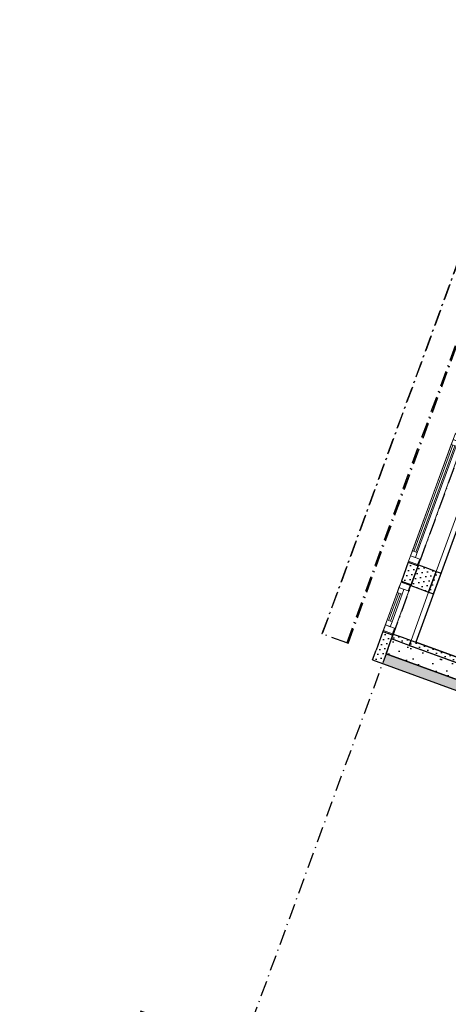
# Model space of a CAD drawing. Header units: millimetres. Extents: x 112481703 to 112587609, y 1264638581 to 1264713694.
# Tile 61 of 174: x 112535511 to 112539587, y 1264656045 to 1264665419. Entities that reach past the tile are written whole.
import ezdxf

# ---------------------------------------------------------------- set-up
doc = ezdxf.new("R2010")
doc.units = ezdxf.units.MM
doc.header["$LTSCALE"] = 0.5
doc.header["$MEASUREMENT"] = 0
doc.linetypes.add('Over snittplan', pattern=[520, 300, -100, 20, -100])
doc.linetypes.add('PLINE', pattern=[0])
for name, color, linetype in [('231- Bærende yttervegger', 7, 'Continuous'), ('231- Bærende yttervegger (Skravur)', 7, 'Continuous'), ('231- Bærende yttervegger (Skravur)(Nye konstruksjoner)', 7, 'Continuous'), ('231- Bærende yttervegger(Nye konstruksjoner)', 7, 'Continuous'), ('265- Gesimser_ takrenner og nedløp', 7, 'Continuous'), ('862- M___Nettoareal(Nye konstruksjoner)', 7, 'Continuous'), ('862- M___Nettoareal(Polylinje)(Nye konstruksjoner)', 7, 'Continuous'), ('878- Annen overflate_visuell informasjon', 7, 'Continuous')]:
    doc.layers.add(name, color=color, linetype=linetype)
doc.layers.add('234- Vinduer_ dører_ porter(Nye konstruksjoner)', color=7, linetype='Continuous', lineweight=0)
pattern_1 = [(249.95599, (112557650, 1264717795), (-81.35699, 29.68231), [0, -50]), (249.95599, (112557682.11, 1264717756.67), (-81.35699, 29.68231), [0, -50])]
pattern_2 = [(339.956, (112557650, 1264717795), (213.7127, 585.7704), [60, -300]), (339.956, (112557925.95, 1264718026.2), (213.7127, 585.7704), [60, -300]), (39.956, (112557650, 1264717795), (-400.436, 477.966), [60, -300]), (39.956, (112557988.2, 1264717671.6), (-400.436, 477.966), [60, -300]), (99.956, (112557706.37, 1264717774.44), (614.1484, 107.8046), [60, -300]), (99.956, (112558044.56, 1264717651.05), (614.1484, 107.8046), [60, -300]), (339.956, (112557670.56, 1264717851.37), (41.12902, 112.73156), [0, -120, 0, -180]), (24.956, (112557726.93, 1264717830.8), (-50.63064, 108.79586), [0, -90, 0, -150])]

# ---------------------------------------------------------------- blocks, each defined once
blk = doc.blocks.new('HT - Kontor_1342_94', base_point=(112541723.1, 1264660417.8))
at = {"layer": '862- M___Nettoareal(Polylinje)(Nye konstruksjoner)', "linetype": 'PLINE', "flags": 128}
blk.add_lwpolyline([(112544059, 1264661461.5), (112540475.1, 1264662769.1), (112539279.3, 1264659491.4), (112542863.2, 1264658183.8)], close=True, dxfattribs=at)
blk = doc.blocks.new('Vindu[76]', base_point=(112557650, 1264717795))
at = {"layer": '234- Vinduer_ dører_ porter(Nye konstruksjoner)', "linetype": 'PLINE'}
for p, q in [((112539654.7, 1264661483.3), (112539205.7, 1264660252.6)), ((112539748.7, 1264661449), (112539299.7, 1264660218.4)), ((112539651.3, 1264661473.9), (112539632.1, 1264661421.3)), ((112539654.7, 1264661483.3), (112539651.3, 1264661473.9)), ((112539737.7, 1264661442.3), (112539651.3, 1264661473.9)), ((112539654.7, 1264661483.3), (112539741.2, 1264661451.7)), ((112539654.7, 1264661483.3), (112539741.2, 1264661451.7)), ((112539718.5, 1264661389.7), (112539737.7, 1264661442.3)), ((112539737.7, 1264661442.3), (112539741.2, 1264661451.7)), ((112539741.2, 1264661451.7), (112539748.7, 1264661449)), ((112539615, 1264661374.3), (112539245.5, 1264660361.6)), ((112539629.1, 1264661369.2), (112539259.6, 1264660356.5)), ((112539278.4, 1264660349.6), (112539647.9, 1264661362.3)), ((112539292.5, 1264660344.5), (112539661.9, 1264661357.2)), ((112539632.1, 1264661421.3), (112539615, 1264661374.3)), ((112539615, 1264661374.3), (112539661.9, 1264661357.2)), ((112539632.1, 1264661421.3), (112539718.5, 1264661389.7)), ((112539679.1, 1264661404.1), (112539632.1, 1264661421.3)), ((112539661.9, 1264661357.2), (112539679.1, 1264661404.1)), ((112539228.4, 1264660314.6), (112539209.2, 1264660262)), ((112539245.5, 1264660361.6), (112539228.4, 1264660314.6)), ((112539314.8, 1264660283.1), (112539228.4, 1264660314.6)), ((112539228.4, 1264660314.6), (112539275.3, 1264660297.5)), ((112539292.5, 1264660344.5), (112539245.5, 1264660361.6)), ((112539275.3, 1264660297.5), (112539292.5, 1264660344.5)), ((112539209.2, 1264660262), (112539205.7, 1264660252.6)), ((112539205.7, 1264660252.6), (112539292.2, 1264660221.1)), ((112539205.7, 1264660252.6), (112539292.2, 1264660221.1)), ((112539295.6, 1264660230.5), (112539209.2, 1264660262)), ((112539292.2, 1264660221.1), (112539295.6, 1264660230.5)), ((112539292.2, 1264660221.1), (112539299.7, 1264660218.4)), ((112539295.6, 1264660230.5), (112539314.8, 1264660283.1))]:
    blk.add_line(p, q, dxfattribs=at)
blk = doc.blocks.new('Vindu[77]', base_point=(112557650, 1264717795))
at = {"layer": '234- Vinduer_ dører_ porter(Nye konstruksjoner)', "linetype": 'PLINE'}
for p, q in [((112539140.6, 1264660074.1), (112538965.8, 1264659595)), ((112539234.6, 1264660039.9), (112539059.8, 1264659560.7)), ((112539137.2, 1264660064.7), (112539118, 1264660012.1)), ((112539140.6, 1264660074.1), (112539137.2, 1264660064.7)), ((112539223.6, 1264660033.2), (112539137.2, 1264660064.7)), ((112539140.6, 1264660074.1), (112539227, 1264660042.6)), ((112539140.6, 1264660074.1), (112539227, 1264660042.6)), ((112539223.6, 1264660033.2), (112539227, 1264660042.6)), ((112539227, 1264660042.6), (112539234.6, 1264660039.9)), ((112539100.9, 1264659965.2), (112539005.6, 1264659704)), ((112539115, 1264659960), (112539019.7, 1264659698.9)), ((112539038.5, 1264659692), (112539133.7, 1264659953.2)), ((112539052.6, 1264659686.9), (112539147.8, 1264659948)), ((112539118, 1264660012.1), (112539100.9, 1264659965.2)), ((112539100.9, 1264659965.2), (112539147.8, 1264659948)), ((112539118, 1264660012.1), (112539204.4, 1264659980.6)), ((112539165, 1264659995), (112539118, 1264660012.1)), ((112539147.8, 1264659948), (112539165, 1264659995)), ((112539204.4, 1264659980.6), (112539223.6, 1264660033.2)), ((112539005.6, 1264659704), (112538988.4, 1264659657)), ((112539052.6, 1264659686.9), (112539005.6, 1264659704)), ((112539035.4, 1264659639.9), (112539052.6, 1264659686.9)), ((112538969.2, 1264659604.4), (112538965.8, 1264659595)), ((112538965.8, 1264659595), (112539052.2, 1264659563.5)), ((112538965.8, 1264659595), (112539052.2, 1264659563.5)), ((112538988.4, 1264659657), (112538969.2, 1264659604.4)), ((112539055.7, 1264659572.9), (112538969.2, 1264659604.4)), ((112539074.9, 1264659625.5), (112538988.4, 1264659657)), ((112538988.4, 1264659657), (112539035.4, 1264659639.9)), ((112539052.2, 1264659563.5), (112539055.7, 1264659572.9)), ((112539055.7, 1264659572.9), (112539074.9, 1264659625.5)), ((112539052.2, 1264659563.5), (112539059.8, 1264659560.7))]:
    blk.add_line(p, q, dxfattribs=at)
blk = doc.blocks.new('Veggåpning 07[126]', base_point=(112557650, 1264717795))
at = {"layer": '234- Vinduer_ dører_ porter(Nye konstruksjoner)', "linetype": 'PLINE'}
for p, q in [((112539745.2, 1264661439.6), (112539303.1, 1264660227.7)), ((112539745.2, 1264661439.6), (112539831.7, 1264661408.1)), ((112539914.3, 1264661377.9), (112539472.2, 1264660166.1)), ((112539831.7, 1264661408.1), (112539914.3, 1264661377.9)), ((112539303.1, 1264660227.7), (112539389.5, 1264660196.2)), ((112539389.5, 1264660196.2), (112539472.2, 1264660166.1))]:
    blk.add_line(p, q, dxfattribs=at)
blk = doc.blocks.new('Veggåpning 07[127]', base_point=(112557650, 1264717795))
at = {"layer": '234- Vinduer_ dører_ porter(Nye konstruksjoner)', "linetype": 'PLINE'}
for p, q in [((112539231.1, 1264660030.5), (112539063.2, 1264659570.1)), ((112539231.1, 1264660030.5), (112539317.6, 1264659998.9)), ((112539400.2, 1264659968.8), (112539232.3, 1264659508.5)), ((112539317.6, 1264659998.9), (112539400.2, 1264659968.8)), ((112539063.2, 1264659570.1), (112539149.6, 1264659538.6)), ((112539149.6, 1264659538.6), (112539232.3, 1264659508.5))]:
    blk.add_line(p, q, dxfattribs=at)
blk = doc.blocks.new('Veggåpning 07[143]', base_point=(112557650, 1264717795))
at = {"layer": '234- Vinduer_ dører_ porter(Nye konstruksjoner)', "linetype": 'PLINE'}
for p, q in [((112539914.3, 1264661377.9), (112539472.2, 1264660166.1)), ((112539961.3, 1264661360.8), (112539519.2, 1264660148.9)), ((112539914.3, 1264661377.9), (112539961.3, 1264661360.8)), ((112539472.2, 1264660166.1), (112539519.2, 1264660148.9))]:
    blk.add_line(p, q, dxfattribs=at)
blk = doc.blocks.new('Veggåpning 07[144]', base_point=(112557650, 1264717795))
at = {"layer": '234- Vinduer_ dører_ porter(Nye konstruksjoner)', "linetype": 'PLINE'}
for p, q in [((112539400.2, 1264659968.8), (112539232.3, 1264659508.5)), ((112539447.2, 1264659951.6), (112539279.3, 1264659491.3)), ((112539400.2, 1264659968.8), (112539447.2, 1264659951.6)), ((112539232.3, 1264659508.5), (112539279.3, 1264659491.3))]:
    blk.add_line(p, q, dxfattribs=at)

msp = doc.modelspace()

# ---------------------------------------------------------------- hatches: boundary and pattern name
at = {"layer": '231- Bærende yttervegger (Skravur)', "linetype": 'Continuous'}
h = msp.add_hatch(dxfattribs=at)
h.set_pattern_fill('Prikker_tett', color=256, style=0, pattern_type=2)
h.set_pattern_definition(pattern_1)
h.paths.add_polyline_path([(112539303.1, 1264660227.7), (112539231.1, 1264660030.5), (112539400.2, 1264659968.8), (112539472.2, 1264660166.1)])
h = msp.add_hatch(dxfattribs=at)
h.set_pattern_fill('Prikker_tett', color=256, style=0, pattern_type=2)
h.set_pattern_definition(pattern_1)
h.paths.add_polyline_path([(112539063.2, 1264659570.1), (112539046.1, 1264659523.3), (112539215.2, 1264659461.6), (112539232.3, 1264659508.5)])
h = msp.add_hatch(dxfattribs=at)
h.set_pattern_fill('Betong_strukturell', color=256, style=0, pattern_type=2)
h.set_pattern_definition(pattern_2)
h.paths.add_polyline_path([(112539046.1, 1264659523.3), (112538994.7, 1264659382.3), (112539215.2, 1264659461.6)])
h = msp.add_hatch(dxfattribs=at)
h.set_pattern_fill('Betong_strukturell', color=256, style=0, pattern_type=2)
h.set_pattern_definition(pattern_2)
h.paths.add_polyline_path([(112539215.2, 1264659461.6), (112538994.7, 1264659382.3), (112545302.9, 1264657080.8), (112545354.4, 1264657221.8)])
at = {"layer": '231- Bærende yttervegger (Skravur)(Nye konstruksjoner)', "linetype": 'Continuous'}
h = msp.add_hatch(dxfattribs=at)
h.set_pattern_fill('Prikker_tett', color=256, style=0, pattern_type=2)
h.set_pattern_definition(pattern_1)
h.paths.add_polyline_path([(112539205.7, 1264660252.6), (112539140.6, 1264660074.1), (112539234.6, 1264660039.9), (112539299.7, 1264660218.4)])
h = msp.add_hatch(dxfattribs=at)
h.set_pattern_fill('Prikker_tett', color=256, style=0, pattern_type=2)
h.set_pattern_definition(pattern_1)
h.paths.add_polyline_path([(112539472.2, 1264660166.1), (112539400.2, 1264659968.8), (112539447.2, 1264659951.6), (112539519.2, 1264660148.9)])
h = msp.add_hatch(dxfattribs=at)
h.set_pattern_fill('Prikker_tett', color=256, style=0, pattern_type=2)
h.set_pattern_definition(pattern_1)
h.paths.add_polyline_path([(112538965.8, 1264659595), (112538900.7, 1264659416.6), (112538994.7, 1264659382.3), (112539059.8, 1264659560.7)])
h = msp.add_hatch(dxfattribs=at)
h.set_pattern_fill('Prikker_tett', color=256, style=0, pattern_type=2)
h.set_pattern_definition(pattern_1)
h.paths.add_polyline_path([(112539232.3, 1264659508.5), (112539215.2, 1264659461.6), (112539262.2, 1264659444.4), (112539279.3, 1264659491.3)])
h = msp.add_hatch(dxfattribs=at)
h.set_pattern_fill('Prikker_tett', color=256, style=0, pattern_type=2)
h.set_pattern_definition(pattern_1)
h.paths.add_polyline_path([(112539279.3, 1264659491.4), (112539262.2, 1264659444.4), (112542846.1, 1264658136.9), (112542863.2, 1264658183.8)])
h = msp.add_hatch(dxfattribs=at)
h.set_pattern_fill('Prikker_tett', color=256, style=0, pattern_type=2)
h.set_pattern_definition(pattern_1)
h.paths.add_polyline_path([(112538900.7, 1264659416.6), (112538866.5, 1264659322.7), (112538994.7, 1264659382.3)])
h = msp.add_hatch(dxfattribs=at)
h.set_pattern_fill('Prikker_tett', color=256, style=0, pattern_type=2)
h.set_pattern_definition(pattern_1)
h.paths.add_polyline_path([(112538994.7, 1264659382.3), (112538866.5, 1264659322.7), (112538960.4, 1264659288.4)])
h = msp.add_hatch(dxfattribs=at)
h.set_pattern_fill('Prikker_tett', color=256, style=0, pattern_type=2)
h.set_pattern_definition(pattern_1)
h.paths.add_polyline_path([(112538994.7, 1264659382.3), (112538960.4, 1264659288.4), (112545268.7, 1264656986.9), (112545302.9, 1264657080.8)])

# ---------------------------------------------------------------- linework, layer by layer
at = {"layer": '231- Bærende yttervegger', "linetype": 'PLINE'}
for p, q in [((112539303.1, 1264660227.7), (112539389.5, 1264660196.2)), ((112539389.5, 1264660196.2), (112539472.2, 1264660166.1)), ((112539231.1, 1264660030.5), (112539317.6, 1264659998.9)), ((112539317.6, 1264659998.9), (112539400.2, 1264659968.8)), ((112539063.2, 1264659570.1), (112539149.6, 1264659538.6)), ((112539215.2, 1264659461.6), (112539046.1, 1264659523.3)), ((112539215.2, 1264659461.6), (112539046.1, 1264659523.3)), ((112539149.6, 1264659538.6), (112539232.3, 1264659508.5))]:
    msp.add_line(p, q, dxfattribs=at)
at = {"layer": '231- Bærende yttervegger', "linetype": 'PLINE', "flags": 128}
for points in [[(112539303.1, 1264660227.7), (112539231.1, 1264660030.5)], [(112539400.2, 1264659968.8), (112539472.2, 1264660166.1)], [(112539063.2, 1264659570.1), (112539046.1, 1264659523.3)], [(112538994.7, 1264659382.3), (112539046.1, 1264659523.3)], [(112539215.2, 1264659461.6), (112539232.3, 1264659508.5)], [(112538994.7, 1264659382.3), (112545302.9, 1264657080.8)], [(112545354.4, 1264657221.8), (112539215.2, 1264659461.6)]]:
    msp.add_lwpolyline(points, dxfattribs=at)
at = {"layer": '231- Bærende yttervegger(Nye konstruksjoner)', "linetype": 'PLINE'}
for p, q in [((112539205.7, 1264660252.6), (112539292.2, 1264660221.1)), ((112539292.2, 1264660221.1), (112539299.7, 1264660218.4)), ((112539472.2, 1264660166.1), (112539519.2, 1264660148.9)), ((112539140.6, 1264660074.1), (112539227, 1264660042.6)), ((112539227, 1264660042.6), (112539234.6, 1264660039.9)), ((112539400.2, 1264659968.8), (112539447.2, 1264659951.6)), ((112538965.8, 1264659595), (112539052.2, 1264659563.5)), ((112539052.2, 1264659563.5), (112539059.8, 1264659560.7)), ((112539232.3, 1264659508.5), (112539279.3, 1264659491.3))]:
    msp.add_line(p, q, dxfattribs=at)
at = {"layer": '231- Bærende yttervegger(Nye konstruksjoner)', "linetype": 'PLINE', "flags": 128}
for points in [[(112539205.7, 1264660252.6), (112539140.6, 1264660074.1)], [(112539234.6, 1264660039.9), (112539299.7, 1264660218.4)], [(112539472.2, 1264660166.1), (112539400.2, 1264659968.8)], [(112539447.2, 1264659951.6), (112539519.2, 1264660148.9)], [(112538965.8, 1264659595), (112538900.7, 1264659416.6)], [(112538994.7, 1264659382.3), (112539059.8, 1264659560.7)], [(112539232.3, 1264659508.5), (112539215.2, 1264659461.6)], [(112542863.2, 1264658183.8), (112539279.3, 1264659491.4)], [(112538866.5, 1264659322.7), (112538900.7, 1264659416.6)], [(112545302.9, 1264657080.8), (112538994.7, 1264659382.3)], [(112539215.2, 1264659461.6), (112539262.2, 1264659444.4)], [(112539262.2, 1264659444.4), (112542846.1, 1264658136.9)], [(112538866.5, 1264659322.7), (112545268.7, 1264656986.9)]]:
    msp.add_lwpolyline(points, dxfattribs=at)
at = {"layer": '265- Gesimser_ takrenner og nedløp', "linetype": 'Over snittplan'}
for p, q in [((112558047.9, 1264713458.5), (112538387.5, 1264659570.9)), ((112558276.6, 1264713362.2), (112538620.4, 1264659485.9)), ((112558287.3, 1264713356.2), (112538631.8, 1264659481.8))]:
    msp.add_line(p, q, dxfattribs=at)
at = {"layer": '265- Gesimser_ takrenner og nedløp', "linetype": 'Over snittplan', "flags": 128}
for points in [[(112558131, 1264713692.1), (112538385.6, 1264659571.6)], [(112538633.6, 1264659481.1), (112558289.2, 1264713355.5)], [(112538387.5, 1264659570.9), (112538385.6, 1264659571.6)], [(112538620.4, 1264659485.9), (112538387.5, 1264659570.9)], [(112538631.8, 1264659481.8), (112538620.4, 1264659485.9)], [(112538633.6, 1264659481.1), (112538631.8, 1264659481.8)]]:
    msp.add_lwpolyline(points, dxfattribs=at)
at = {"layer": '878- Annen overflate_visuell informasjon', "linetype": 'Over snittplan', "flags": 128}
msp.add_lwpolyline([(112535510.6, 1264652823.2), (112547366.2, 1264648497.8), (112546601.8, 1264646402.9), (112560486.6, 1264641337.1), (112565530.1, 1264655160.9), (112556239.1, 1264658550.6), (112556742.9, 1264659931.5), (112557047.1, 1264659948.3), (112558253.5, 1264663255.1), (112558031.6, 1264663463.8), (112559652.8, 1264667907.3), (112560968, 1264667427.5), (112562758.4, 1264672334.8), (112576360.3, 1264667371.1), (112577117.2, 1264669446.8), (112579481.9, 1264668583.2), (112587608.6, 1264690857.9), (112579064.2, 1264693974), (112573204.8, 1264677906.9), (112562989.8, 1264681634.6), (112567446, 1264693848.5), (112573993.8, 1264691459.6), (112578594.8, 1264704070.5), (112572742.1, 1264706205.8), (112572327.4, 1264705069.1), (112564793.6, 1264707818.9), (112565725.4, 1264710373.1), (112558360.3, 1264713060.2), (112545164.8, 1264676892.2), (112545357.3, 1264676821.9), (112544421.7, 1264674257.3), (112538994.7, 1264659382.3), (112537625.1, 1264655628.4), (112536662.2, 1264655979.7)], close=True, dxfattribs=at)

# ---------------------------------------------------------------- block references
at = {"layer": '234- Vinduer_ dører_ porter(Nye konstruksjoner)', "linetype": 'PLINE'}
for name in ['Vindu[76]', 'Veggåpning 07[126]', 'Veggåpning 07[143]', 'Vindu[77]', 'Veggåpning 07[127]', 'Veggåpning 07[144]']:
    msp.add_blockref(name, (112557650, 1264717795), dxfattribs=at)
at = {"layer": '862- M___Nettoareal(Nye konstruksjoner)', "linetype": 'Continuous'}
msp.add_blockref('HT - Kontor_1342_94', (112541723.1, 1264660417.8), dxfattribs=at)

doc.saveas('drawing.dxf')
